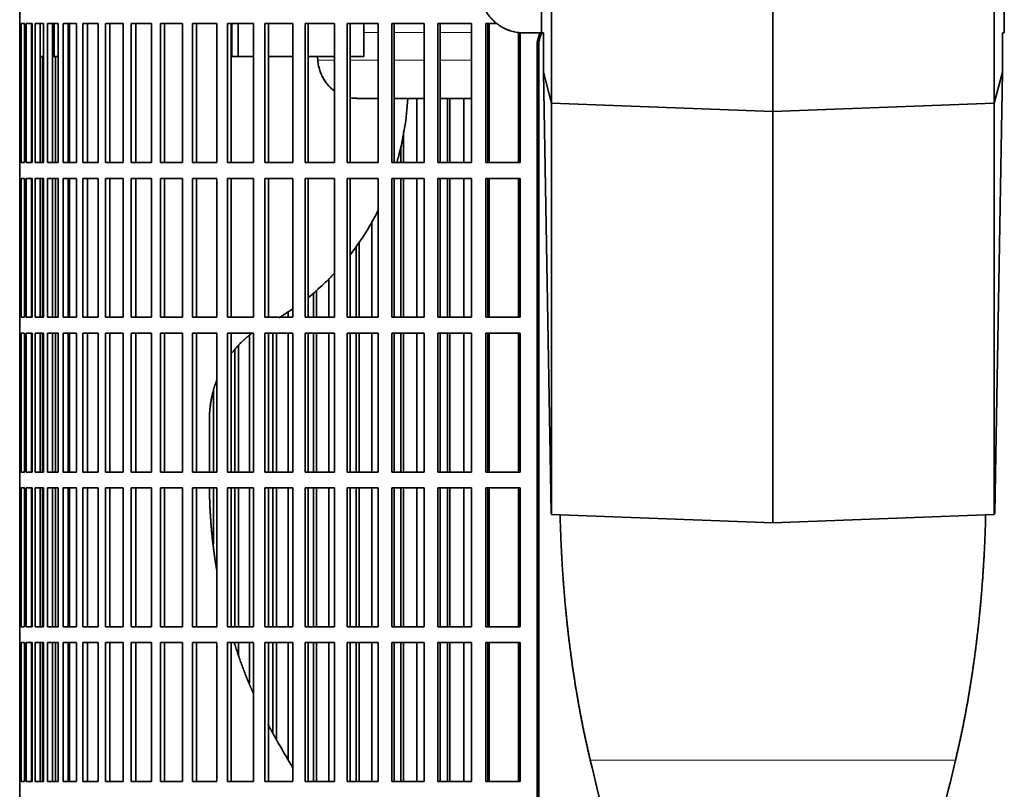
# Model space of a CAD drawing. Header units: millimetres. Extents: x 449 to 1324, y -2338 to 1809.
# Tile 15 of 30: x 456 to 643, y -331 to -184. Entities that reach past the tile are written whole.
import ezdxf

# ---------------------------------------------------------------- set-up
doc = ezdxf.new("R2010")
doc.units = ezdxf.units.MM
for name, color, linetype in [('VSI344-454_FILTR', 7, 'Continuous'), ('VSI344-454_SUPPO', 7, 'Continuous'), ('VSI344-454_TERMI', 7, 'Continuous')]:
    doc.layers.add(name, color=color, linetype=linetype)

# ---------------------------------------------------------------- blocks, each defined once
blk = doc.blocks.new('SE')
at = {"layer": 'VSI344-454_FILTR', "color": 7, "linetype": 'Continuous', "lineweight": 35}
for p, q in [((455.73, -168.88), (455.73, -184.63)), ((455.73, -184.63), (455.86, -184.63)), ((455.74, -211.13), (455.74, -184.63)), ((455.86, -211.13), (455.86, -184.63)), ((456.01, -184.63), (456.63, -184.63)), ((456.01, -211.13), (456.01, -184.63)), ((456.63, -211.13), (456.63, -184.63)), ((456.99, -184.63), (458.09, -184.63)), ((456.99, -211.13), (456.99, -184.63)), ((457.98, -211.13), (457.98, -184.63)), ((458.09, -211.13), (458.09, -184.63)), ((458.66, -184.63), (460.24, -184.63)), ((458.66, -211.13), (458.66, -184.63)), ((459.64, -211.13), (459.64, -184.63)), ((460.24, -211.13), (460.24, -184.63)), ((461.01, -184.63), (463.07, -184.63)), ((461.01, -211.13), (461.01, -184.63)), ((461.97, -211.13), (461.97, -184.63)), ((463.07, -211.13), (463.07, -184.63)), ((464.04, -184.63), (466.56, -184.63)), ((464.04, -211.13), (464.04, -184.63)), ((464.98, -211.13), (464.98, -184.63)), ((466.56, -211.13), (466.56, -184.63)), ((467.73, -184.63), (470.7, -184.63)), ((467.73, -211.13), (467.73, -184.63)), ((468.64, -211.13), (468.64, -184.63)), ((470.7, -211.13), (470.7, -184.63)), ((472.06, -184.63), (475.47, -184.63)), ((472.06, -211.13), (472.06, -184.63)), ((472.93, -211.13), (472.93, -184.63)), ((475.47, -211.13), (475.47, -184.63)), ((477, -184.63), (480.83, -184.63)), ((477, -211.13), (477, -184.63)), ((477.84, -211.13), (477.84, -184.63)), ((480.83, -211.13), (480.83, -184.63)), ((482.55, -184.63), (486.78, -184.63)), ((482.55, -211.13), (482.55, -184.63)), ((483.34, -211.13), (483.34, -184.63)), ((486.78, -211.13), (486.78, -184.63)), ((488.66, -184.63), (493.27, -184.63)), ((488.66, -211.13), (488.66, -184.63)), ((489.41, -211.13), (489.41, -184.63)), ((493.27, -211.13), (493.27, -184.63)), ((495.31, -184.63), (500.28, -184.63)), ((495.31, -211.13), (495.31, -184.63)), ((496.01, -211.13), (496.01, -184.63)), ((500.28, -211.13), (500.28, -184.63)), ((502.46, -184.63), (507.77, -184.63)), ((502.46, -211.13), (502.46, -184.63)), ((503.12, -211.13), (503.12, -184.63)), ((507.77, -211.13), (507.77, -184.63)), ((510.09, -184.63), (515.71, -184.63)), ((510.09, -211.13), (510.09, -184.63)), ((510.69, -211.13), (510.69, -184.63)), ((515.71, -211.13), (515.71, -184.63)), ((518.15, -184.63), (524.05, -184.63)), ((518.15, -211.13), (518.15, -184.63)), ((518.69, -211.13), (518.69, -184.63)), ((524.05, -211.13), (524.05, -184.63)), ((526.61, -184.63), (532.76, -184.63)), ((526.61, -211.13), (526.61, -184.63)), ((527.09, -211.13), (527.09, -184.63)), ((532.76, -211.13), (532.76, -184.63)), ((535.42, -184.63), (541.79, -184.63)), ((535.42, -211.13), (535.42, -184.63)), ((535.84, -211.13), (535.84, -184.63)), ((541.79, -211.13), (541.79, -184.63)), ((544.54, -184.63), (546.67, -184.63)), ((544.54, -211.13), (544.54, -184.63)), ((544.9, -211.13), (544.9, -184.63)), ((551.11, -211.13), (551.11, -186.32)), ((554.29, -459.88), (554.29, -188.88)), ((554.61, -459.88), (554.61, -188.88)), ((460.06, -211.13), (460.06, -190.88)), ((462.54, -211.13), (462.54, -190.88)), ((531.42, -211.13), (531.42, -198.88)), ((537.24, -211.13), (537.24, -198.88)), ((537.69, -211.13), (537.69, -198.88)), ((540.33, -211.13), (540.33, -198.88)), ((528.88, -211.13), (528.88, -205.24)), ((528.36, -211.13), (528.36, -208)), ((455.73, -211.13), (455.86, -211.13)), ((455.73, -211.13), (455.73, -214.13)), ((456.01, -211.13), (456.63, -211.13)), ((456.99, -211.13), (458.09, -211.13)), ((458.66, -211.13), (460.24, -211.13)), ((461.01, -211.13), (463.07, -211.13)), ((464.04, -211.13), (466.56, -211.13)), ((467.73, -211.13), (470.7, -211.13)), ((472.06, -211.13), (475.47, -211.13)), ((477, -211.13), (480.83, -211.13)), ((482.55, -211.13), (486.78, -211.13)), ((488.66, -211.13), (493.27, -211.13)), ((495.31, -211.13), (500.28, -211.13)), ((502.46, -211.13), (507.77, -211.13)), ((510.09, -211.13), (515.71, -211.13)), ((518.15, -211.13), (524.05, -211.13)), ((526.61, -211.13), (532.76, -211.13)), ((535.42, -211.13), (541.79, -211.13)), ((544.54, -211.13), (551.11, -211.13)), ((455.73, -214.13), (455.86, -214.13)), ((455.74, -240.63), (455.74, -214.13)), ((455.86, -240.63), (455.86, -214.13)), ((456.01, -214.13), (456.63, -214.13)), ((456.01, -240.63), (456.01, -214.13)), ((456.63, -240.63), (456.63, -214.13)), ((456.99, -214.13), (458.09, -214.13)), ((456.99, -240.63), (456.99, -214.13)), ((457.98, -240.63), (457.98, -214.13)), ((458.09, -240.63), (458.09, -214.13)), ((458.66, -214.13), (460.24, -214.13)), ((458.66, -240.63), (458.66, -214.13)), ((459.64, -240.63), (459.64, -214.13)), ((460.06, -240.63), (460.06, -214.13)), ((460.24, -240.63), (460.24, -214.13)), ((461.01, -214.13), (463.07, -214.13)), ((461.01, -240.63), (461.01, -214.13)), ((461.97, -240.63), (461.97, -214.13)), ((462.54, -240.63), (462.54, -214.13)), ((463.07, -240.63), (463.07, -214.13)), ((464.04, -214.13), (466.56, -214.13)), ((464.04, -240.63), (464.04, -214.13)), ((464.98, -240.63), (464.98, -214.13)), ((466.56, -240.63), (466.56, -214.13)), ((467.73, -214.13), (470.7, -214.13)), ((467.73, -240.63), (467.73, -214.13)), ((468.64, -240.63), (468.64, -214.13)), ((470.7, -240.63), (470.7, -214.13)), ((472.06, -214.13), (475.47, -214.13)), ((472.06, -240.63), (472.06, -214.13)), ((472.93, -240.63), (472.93, -214.13)), ((475.47, -240.63), (475.47, -214.13)), ((477, -214.13), (480.83, -214.13)), ((477, -240.63), (477, -214.13)), ((477.84, -240.63), (477.84, -214.13)), ((480.83, -240.63), (480.83, -214.13)), ((482.55, -214.13), (486.78, -214.13)), ((482.55, -240.63), (482.55, -214.13)), ((483.34, -240.63), (483.34, -214.13)), ((486.78, -240.63), (486.78, -214.13)), ((488.66, -214.13), (493.27, -214.13)), ((488.66, -240.63), (488.66, -214.13)), ((489.41, -240.63), (489.41, -214.13)), ((493.27, -240.63), (493.27, -214.13)), ((495.31, -214.13), (500.28, -214.13)), ((495.31, -240.63), (495.31, -214.13)), ((496.01, -240.63), (496.01, -214.13)), ((500.28, -240.63), (500.28, -214.13)), ((502.46, -214.13), (507.77, -214.13)), ((502.46, -240.63), (502.46, -214.13)), ((503.12, -240.63), (503.12, -214.13)), ((507.77, -240.63), (507.77, -214.13)), ((510.09, -214.13), (515.71, -214.13)), ((510.09, -240.63), (510.09, -214.13)), ((510.69, -240.63), (510.69, -214.13)), ((515.71, -240.63), (515.71, -214.13)), ((518.15, -214.13), (524.05, -214.13)), ((518.15, -240.63), (518.15, -214.13)), ((518.69, -240.63), (518.69, -214.13)), ((524.05, -240.63), (524.05, -214.13)), ((526.61, -214.13), (532.76, -214.13)), ((526.61, -240.63), (526.61, -214.13)), ((527.09, -240.63), (527.09, -214.13)), ((528.36, -240.63), (528.36, -214.13)), ((528.88, -240.63), (528.88, -214.13)), ((531.42, -240.63), (531.42, -214.13)), ((532.76, -240.63), (532.76, -214.13)), ((535.42, -214.13), (541.79, -214.13)), ((535.42, -240.63), (535.42, -214.13)), ((535.84, -240.63), (535.84, -214.13)), ((537.24, -240.63), (537.24, -214.13)), ((537.69, -240.63), (537.69, -214.13)), ((540.33, -240.63), (540.33, -214.13)), ((541.79, -240.63), (541.79, -214.13)), ((544.54, -214.13), (551.11, -214.13)), ((544.54, -240.63), (544.54, -214.13)), ((544.9, -240.63), (544.9, -214.13)), ((551.11, -240.63), (551.11, -214.13)), ((522.85, -240.63), (522.85, -222.37)), ((520.4, -240.63), (520.4, -226.25)), ((519.83, -240.63), (519.83, -227.12)), ((514.64, -240.63), (514.64, -233.2)), ((511.68, -240.63), (511.68, -236)), ((512.31, -240.63), (512.31, -235.44)), ((506.85, -240.63), (506.85, -239.57)), ((455.73, -240.63), (455.86, -240.63)), ((455.73, -240.63), (455.73, -243.63)), ((456.01, -240.63), (456.63, -240.63)), ((456.99, -240.63), (458.09, -240.63)), ((458.66, -240.63), (460.24, -240.63)), ((461.01, -240.63), (463.07, -240.63)), ((464.04, -240.63), (466.56, -240.63)), ((467.73, -240.63), (470.7, -240.63)), ((472.06, -240.63), (475.47, -240.63)), ((477, -240.63), (480.83, -240.63)), ((482.55, -240.63), (486.78, -240.63)), ((488.66, -240.63), (493.27, -240.63)), ((495.31, -240.63), (500.28, -240.63)), ((502.46, -240.63), (507.77, -240.63)), ((510.09, -240.63), (515.71, -240.63)), ((518.15, -240.63), (524.05, -240.63)), ((526.61, -240.63), (532.76, -240.63)), ((535.42, -240.63), (541.79, -240.63)), ((544.54, -240.63), (551.11, -240.63)), ((455.73, -243.63), (455.86, -243.63)), ((455.74, -270.13), (455.74, -243.63)), ((455.86, -270.13), (455.86, -243.63)), ((456.01, -243.63), (456.63, -243.63)), ((456.01, -270.13), (456.01, -243.63)), ((456.63, -270.13), (456.63, -243.63)), ((456.99, -243.63), (458.09, -243.63)), ((456.99, -270.13), (456.99, -243.63)), ((457.98, -270.13), (457.98, -243.63)), ((458.09, -270.13), (458.09, -243.63)), ((458.66, -243.63), (460.24, -243.63)), ((458.66, -270.13), (458.66, -243.63)), ((459.64, -270.13), (459.64, -243.63)), ((460.06, -270.13), (460.06, -243.63)), ((460.24, -270.13), (460.24, -243.63)), ((461.01, -243.63), (463.07, -243.63)), ((461.01, -270.13), (461.01, -243.63)), ((461.97, -270.13), (461.97, -243.63)), ((462.54, -270.13), (462.54, -243.63)), ((463.07, -270.13), (463.07, -243.63)), ((464.04, -243.63), (466.56, -243.63)), ((464.04, -270.13), (464.04, -243.63)), ((464.98, -270.13), (464.98, -243.63)), ((466.56, -270.13), (466.56, -243.63)), ((467.73, -243.63), (470.7, -243.63)), ((467.73, -270.13), (467.73, -243.63)), ((468.64, -270.13), (468.64, -243.63)), ((470.7, -270.13), (470.7, -243.63)), ((472.06, -243.63), (475.47, -243.63)), ((472.06, -270.13), (472.06, -243.63)), ((472.93, -270.13), (472.93, -243.63)), ((475.47, -270.13), (475.47, -243.63)), ((477, -243.63), (480.83, -243.63)), ((477, -270.13), (477, -243.63)), ((477.84, -270.13), (477.84, -243.63)), ((480.83, -270.13), (480.83, -243.63)), ((482.55, -243.63), (486.78, -243.63)), ((482.55, -270.13), (482.55, -243.63)), ((483.34, -270.13), (483.34, -243.63)), ((486.78, -270.13), (486.78, -243.63)), ((488.66, -243.63), (493.27, -243.63)), ((488.66, -270.13), (488.66, -243.63)), ((489.41, -270.13), (489.41, -243.63)), ((493.27, -270.13), (493.27, -243.63)), ((495.31, -243.63), (500.28, -243.63)), ((495.31, -270.13), (495.31, -243.63)), ((496.01, -270.13), (496.01, -243.63)), ((500.28, -270.13), (500.28, -243.63)), ((502.46, -243.63), (507.77, -243.63)), ((502.46, -270.13), (502.46, -243.63)), ((503.12, -270.13), (503.12, -243.63)), ((503.97, -270.13), (503.97, -243.63)), ((504.65, -270.13), (504.65, -243.63)), ((506.85, -270.13), (506.85, -243.63)), ((507.77, -270.13), (507.77, -243.63)), ((510.09, -243.63), (515.71, -243.63)), ((510.09, -270.13), (510.09, -243.63)), ((510.69, -270.13), (510.69, -243.63)), ((511.68, -270.13), (511.68, -243.63)), ((512.31, -270.13), (512.31, -243.63)), ((514.64, -270.13), (514.64, -243.63)), ((515.71, -270.13), (515.71, -243.63)), ((518.15, -243.63), (524.05, -243.63)), ((518.15, -270.13), (518.15, -243.63)), ((518.69, -270.13), (518.69, -243.63)), ((519.83, -270.13), (519.83, -243.63)), ((520.4, -270.13), (520.4, -243.63)), ((522.85, -270.13), (522.85, -243.63)), ((524.05, -270.13), (524.05, -243.63)), ((526.61, -243.63), (532.76, -243.63)), ((526.61, -270.13), (526.61, -243.63)), ((527.09, -270.13), (527.09, -243.63)), ((528.36, -270.13), (528.36, -243.63)), ((528.88, -270.13), (528.88, -243.63)), ((531.42, -270.13), (531.42, -243.63)), ((532.76, -270.13), (532.76, -243.63)), ((535.42, -243.63), (541.79, -243.63)), ((535.42, -270.13), (535.42, -243.63)), ((535.84, -270.13), (535.84, -243.63)), ((537.24, -270.13), (537.24, -243.63)), ((537.69, -270.13), (537.69, -243.63)), ((540.33, -270.13), (540.33, -243.63)), ((541.79, -270.13), (541.79, -243.63)), ((544.54, -243.63), (551.11, -243.63)), ((544.54, -270.13), (544.54, -243.63)), ((544.9, -270.13), (544.9, -243.63)), ((551.11, -270.13), (551.11, -243.63)), ((499.5, -270.13), (499.5, -244.09)), ((496.71, -270.13), (496.71, -246.78)), ((497.44, -270.13), (497.44, -245.98)), ((492.65, -270.13), (492.65, -254.53)), ((455.73, -270.13), (455.86, -270.13)), ((455.73, -270.13), (455.73, -273.13)), ((456.01, -270.13), (456.63, -270.13)), ((456.99, -270.13), (458.09, -270.13)), ((458.66, -270.13), (460.24, -270.13)), ((461.01, -270.13), (463.07, -270.13)), ((464.04, -270.13), (466.56, -270.13)), ((467.73, -270.13), (470.7, -270.13)), ((472.06, -270.13), (475.47, -270.13)), ((477, -270.13), (480.83, -270.13)), ((482.55, -270.13), (486.78, -270.13)), ((488.66, -270.13), (493.27, -270.13)), ((495.31, -270.13), (500.28, -270.13)), ((502.46, -270.13), (507.77, -270.13)), ((510.09, -270.13), (515.71, -270.13)), ((518.15, -270.13), (524.05, -270.13)), ((526.61, -270.13), (532.76, -270.13)), ((535.42, -270.13), (541.79, -270.13)), ((544.54, -270.13), (551.11, -270.13)), ((455.73, -273.13), (455.86, -273.13)), ((455.74, -299.63), (455.74, -273.13)), ((455.86, -299.63), (455.86, -273.13)), ((456.01, -273.13), (456.63, -273.13)), ((456.01, -299.63), (456.01, -273.13)), ((456.63, -299.63), (456.63, -273.13)), ((456.99, -273.13), (458.09, -273.13)), ((456.99, -299.63), (456.99, -273.13)), ((457.98, -299.63), (457.98, -273.13)), ((458.09, -299.63), (458.09, -273.13)), ((458.66, -273.13), (460.24, -273.13)), ((458.66, -299.63), (458.66, -273.13)), ((459.64, -299.63), (459.64, -273.13)), ((460.06, -299.63), (460.06, -273.13)), ((460.24, -299.63), (460.24, -273.13)), ((461.01, -273.13), (463.07, -273.13)), ((461.01, -299.63), (461.01, -273.13)), ((461.97, -299.63), (461.97, -273.13)), ((462.54, -299.63), (462.54, -273.13)), ((463.07, -299.63), (463.07, -273.13)), ((464.04, -273.13), (466.56, -273.13)), ((464.04, -299.63), (464.04, -273.13)), ((464.98, -299.63), (464.98, -273.13)), ((466.56, -299.63), (466.56, -273.13)), ((467.73, -273.13), (470.7, -273.13)), ((467.73, -299.63), (467.73, -273.13)), ((468.64, -299.63), (468.64, -273.13)), ((470.7, -299.63), (470.7, -273.13)), ((472.06, -273.13), (475.47, -273.13)), ((472.06, -299.63), (472.06, -273.13)), ((472.93, -299.63), (472.93, -273.13)), ((475.47, -299.63), (475.47, -273.13)), ((477, -273.13), (480.83, -273.13)), ((477, -299.63), (477, -273.13)), ((477.84, -299.63), (477.84, -273.13)), ((480.83, -299.63), (480.83, -273.13)), ((482.55, -273.13), (486.78, -273.13)), ((482.55, -299.63), (482.55, -273.13)), ((483.34, -299.63), (483.34, -273.13)), ((486.78, -299.63), (486.78, -273.13)), ((488.66, -273.13), (493.27, -273.13)), ((488.66, -299.63), (488.66, -273.13)), ((489.41, -299.63), (489.41, -273.13)), ((492.65, -283.89), (492.65, -273.13)), ((493.27, -299.63), (493.27, -273.13)), ((495.31, -273.13), (500.28, -273.13)), ((495.31, -299.63), (495.31, -273.13)), ((496.01, -299.63), (496.01, -273.13)), ((496.71, -299.63), (496.71, -273.13)), ((497.44, -299.63), (497.44, -273.13)), ((499.5, -299.63), (499.5, -273.13)), ((500.28, -299.63), (500.28, -273.13)), ((502.46, -273.13), (507.77, -273.13)), ((502.46, -299.63), (502.46, -273.13)), ((503.12, -299.63), (503.12, -273.13)), ((503.97, -299.63), (503.97, -273.13)), ((504.65, -299.63), (504.65, -273.13)), ((506.85, -299.63), (506.85, -273.13)), ((507.77, -299.63), (507.77, -273.13)), ((510.09, -273.13), (515.71, -273.13)), ((510.09, -299.63), (510.09, -273.13)), ((510.69, -299.63), (510.69, -273.13)), ((511.68, -299.63), (511.68, -273.13)), ((512.31, -299.63), (512.31, -273.13)), ((514.64, -299.63), (514.64, -273.13)), ((515.71, -299.63), (515.71, -273.13)), ((518.15, -273.13), (524.05, -273.13)), ((518.15, -299.63), (518.15, -273.13)), ((518.69, -299.63), (518.69, -273.13)), ((519.83, -299.63), (519.83, -273.13)), ((520.4, -299.63), (520.4, -273.13)), ((522.85, -299.63), (522.85, -273.13)), ((524.05, -299.63), (524.05, -273.13)), ((526.61, -273.13), (532.76, -273.13)), ((526.61, -299.63), (526.61, -273.13)), ((527.09, -299.63), (527.09, -273.13)), ((528.36, -299.63), (528.36, -273.13)), ((528.88, -299.63), (528.88, -273.13)), ((531.42, -299.63), (531.42, -273.13)), ((532.76, -299.63), (532.76, -273.13)), ((535.42, -273.13), (541.79, -273.13)), ((535.42, -299.63), (535.42, -273.13)), ((535.84, -299.63), (535.84, -273.13)), ((537.24, -299.63), (537.24, -273.13)), ((537.69, -299.63), (537.69, -273.13)), ((540.33, -299.63), (540.33, -273.13)), ((541.79, -299.63), (541.79, -273.13)), ((544.54, -273.13), (551.11, -273.13)), ((544.54, -299.63), (544.54, -273.13)), ((544.9, -299.63), (544.9, -273.13)), ((551.11, -299.63), (551.11, -273.13)), ((455.73, -299.63), (455.86, -299.63)), ((455.73, -299.63), (455.73, -302.63)), ((456.01, -299.63), (456.63, -299.63)), ((456.99, -299.63), (458.09, -299.63)), ((458.66, -299.63), (460.24, -299.63)), ((461.01, -299.63), (463.07, -299.63)), ((464.04, -299.63), (466.56, -299.63)), ((467.73, -299.63), (470.7, -299.63)), ((472.06, -299.63), (475.47, -299.63)), ((477, -299.63), (480.83, -299.63)), ((482.55, -299.63), (486.78, -299.63)), ((488.66, -299.63), (493.27, -299.63)), ((495.31, -299.63), (500.28, -299.63)), ((502.46, -299.63), (507.77, -299.63)), ((510.09, -299.63), (515.71, -299.63)), ((518.15, -299.63), (524.05, -299.63)), ((526.61, -299.63), (532.76, -299.63)), ((535.42, -299.63), (541.79, -299.63)), ((544.54, -299.63), (551.11, -299.63)), ((455.73, -302.63), (455.86, -302.63)), ((455.74, -329.13), (455.74, -302.63)), ((455.86, -329.13), (455.86, -302.63)), ((456.01, -302.63), (456.63, -302.63)), ((456.01, -329.13), (456.01, -302.63)), ((456.63, -329.13), (456.63, -302.63)), ((456.99, -302.63), (458.09, -302.63)), ((456.99, -329.13), (456.99, -302.63)), ((457.98, -329.13), (457.98, -302.63)), ((458.09, -329.13), (458.09, -302.63)), ((458.66, -302.63), (460.24, -302.63)), ((458.66, -329.13), (458.66, -302.63)), ((459.64, -329.13), (459.64, -302.63)), ((460.06, -329.13), (460.06, -302.63)), ((460.24, -329.13), (460.24, -302.63)), ((461.01, -302.63), (463.07, -302.63)), ((461.01, -329.13), (461.01, -302.63)), ((461.97, -329.13), (461.97, -302.63)), ((462.54, -329.13), (462.54, -302.63)), ((463.07, -329.13), (463.07, -302.63)), ((464.04, -302.63), (466.56, -302.63)), ((464.04, -329.13), (464.04, -302.63)), ((464.98, -329.13), (464.98, -302.63)), ((466.56, -329.13), (466.56, -302.63)), ((467.73, -302.63), (470.7, -302.63)), ((467.73, -329.13), (467.73, -302.63)), ((468.64, -329.13), (468.64, -302.63)), ((470.7, -329.13), (470.7, -302.63)), ((472.06, -302.63), (475.47, -302.63)), ((472.06, -329.13), (472.06, -302.63)), ((472.93, -329.13), (472.93, -302.63)), ((475.47, -329.13), (475.47, -302.63)), ((477, -302.63), (480.83, -302.63)), ((477, -329.13), (477, -302.63)), ((477.84, -329.13), (477.84, -302.63)), ((480.83, -329.13), (480.83, -302.63)), ((482.55, -302.63), (486.78, -302.63)), ((482.55, -329.13), (482.55, -302.63)), ((483.34, -329.13), (483.34, -302.63)), ((486.78, -329.13), (486.78, -302.63)), ((488.66, -302.63), (493.27, -302.63)), ((488.66, -329.13), (488.66, -302.63)), ((489.41, -329.13), (489.41, -302.63)), ((493.27, -329.13), (493.27, -302.63)), ((495.31, -302.63), (500.28, -302.63)), ((495.31, -329.13), (495.31, -302.63)), ((496.01, -329.13), (496.01, -302.63)), ((497.44, -305.06), (497.44, -302.63)), ((499.5, -310.36), (499.5, -302.63)), ((500.28, -329.13), (500.28, -302.63)), ((502.46, -302.63), (507.77, -302.63)), ((502.46, -329.13), (502.46, -302.63)), ((503.12, -329.13), (503.12, -302.63)), ((503.97, -319.77), (503.97, -302.63)), ((504.65, -321.08), (504.65, -302.63)), ((506.85, -324.97), (506.85, -302.63)), ((507.77, -329.13), (507.77, -302.63)), ((510.09, -302.63), (515.71, -302.63)), ((510.09, -329.13), (510.09, -302.63)), ((510.69, -329.13), (510.69, -302.63)), ((511.68, -329.13), (511.68, -302.63)), ((512.31, -329.13), (512.31, -302.63)), ((514.64, -329.13), (514.64, -302.63)), ((515.71, -329.13), (515.71, -302.63)), ((518.15, -302.63), (524.05, -302.63)), ((518.15, -329.13), (518.15, -302.63)), ((518.69, -329.13), (518.69, -302.63)), ((519.83, -329.13), (519.83, -302.63)), ((520.4, -329.13), (520.4, -302.63)), ((522.85, -329.13), (522.85, -302.63)), ((524.05, -329.13), (524.05, -302.63)), ((526.61, -302.63), (532.76, -302.63)), ((526.61, -329.13), (526.61, -302.63)), ((527.09, -329.13), (527.09, -302.63)), ((528.36, -329.13), (528.36, -302.63)), ((528.88, -329.13), (528.88, -302.63)), ((531.42, -329.13), (531.42, -302.63)), ((532.76, -329.13), (532.76, -302.63)), ((535.42, -302.63), (541.79, -302.63)), ((535.42, -329.13), (535.42, -302.63)), ((535.84, -329.13), (535.84, -302.63)), ((537.24, -329.13), (537.24, -302.63)), ((537.69, -329.13), (537.69, -302.63)), ((540.33, -329.13), (540.33, -302.63)), ((541.79, -329.13), (541.79, -302.63)), ((544.54, -302.63), (551.11, -302.63)), ((544.54, -329.13), (544.54, -302.63)), ((544.9, -329.13), (544.9, -302.63)), ((551.11, -329.13), (551.11, -302.63)), ((455.73, -329.13), (455.86, -329.13)), ((455.73, -329.13), (455.73, -332.13)), ((456.01, -329.13), (456.63, -329.13)), ((456.99, -329.13), (458.09, -329.13)), ((458.66, -329.13), (460.24, -329.13)), ((461.01, -329.13), (463.07, -329.13)), ((464.04, -329.13), (466.56, -329.13)), ((467.73, -329.13), (470.7, -329.13)), ((472.06, -329.13), (475.47, -329.13)), ((477, -329.13), (480.83, -329.13)), ((482.55, -329.13), (486.78, -329.13)), ((488.66, -329.13), (493.27, -329.13)), ((495.31, -329.13), (500.28, -329.13)), ((502.46, -329.13), (507.77, -329.13)), ((510.09, -329.13), (515.71, -329.13)), ((518.15, -329.13), (524.05, -329.13)), ((526.61, -329.13), (532.76, -329.13)), ((535.42, -329.13), (541.79, -329.13)), ((544.54, -329.13), (551.11, -329.13))]:
    blk.add_line(p, q, dxfattribs=at)
at = {"layer": 'VSI344-454_FILTR', "color": 4, "linetype": 'Continuous', "lineweight": 9}
blk.add_line((554.29, -188.88), (554.61, -188.88), dxfattribs=at)
at = {"layer": 'VSI344-454_FILTR', "color": 7, "linetype": 'Continuous', "lineweight": 35}
for points, knots in [([(554.29, -188.88), (554.29, -188.8), (554.3, -188.66), (554.31, -188.44), (554.33, -188.22), (554.36, -188.01), (554.4, -187.8), (554.45, -187.58), (554.51, -187.38), (554.58, -187.17), (554.71, -186.81), (554.84, -186.53), (554.95, -186.33)], [0, 0, 0, 0, 0.027983, 0.0557899, 0.0834734, 0.1110867, 0.1386835, 0.1663177, 0.1940428, 0.2219119, 0.2499772, 0.3401037, 0.3401037, 0.3401037, 0.3401037]), ([(555.28, -186.31), (555.16, -186.52), (555, -186.86), (554.83, -187.33), (554.73, -187.71), (554.66, -188.09), (554.61, -188.48), (554.61, -188.74), (554.61, -188.88)], [0.6563788, 0.6563788, 0.6563788, 0.6563788, 0.7500173, 0.8003848, 0.8502554, 0.8999393, 0.9497504, 1, 1, 1, 1])]:
    blk.add_open_spline(points, degree=3, knots=knots, dxfattribs=at)
at = {"layer": 'VSI344-454_SUPPO', "color": 7, "linetype": 'Continuous', "lineweight": 35}
for p, q in [((462.32, -190.88), (462.32, -184.63)), ((465.23, -211.13), (465.23, -184.63)), ((496.16, -190.88), (496.16, -184.63)), ((497.37, -190.88), (497.37, -184.63)), ((521.28, -190.88), (521.28, -184.63)), ((545.16, -211.13), (545.16, -184.63)), ((550.76, -211.13), (550.76, -186.29)), ((457.98, -190.88), (458.09, -190.88)), ((459.64, -190.88), (460.24, -190.88)), ((461.97, -190.88), (462.32, -190.88)), ((462.32, -190.88), (463.07, -190.88)), ((464.98, -190.88), (465.23, -190.88)), ((496.16, -190.88), (497.37, -190.88)), ((497.37, -190.88), (500.28, -190.88)), ((503.12, -190.88), (507.77, -190.88)), ((510.69, -190.88), (515.71, -190.88)), ((512.51, -191.57), (512.45, -190.88)), ((518.69, -190.88), (521.28, -190.88)), ((519.87, -198.88), (524.05, -198.88)), ((527.09, -198.88), (532.76, -198.88)), ((535.84, -198.88), (541.79, -198.88)), ((544.9, -198.88), (545.16, -198.88)), ((465.23, -240.63), (465.23, -214.13)), ((545.16, -240.63), (545.16, -214.13)), ((550.76, -240.63), (550.76, -214.13)), ((465.23, -270.13), (465.23, -243.63)), ((545.16, -270.13), (545.16, -243.63)), ((550.76, -270.13), (550.76, -243.63)), ((491.87, -270.13), (491.87, -260.23)), ((465.23, -299.63), (465.23, -273.13)), ((545.16, -299.63), (545.16, -273.13)), ((550.76, -299.63), (550.76, -273.13)), ((465.23, -329.13), (465.23, -302.63)), ((545.16, -329.13), (545.16, -302.63)), ((550.76, -329.13), (550.76, -302.63))]:
    blk.add_line(p, q, dxfattribs=at)
at = {"layer": 'VSI344-454_SUPPO', "color": 4, "linetype": 'Continuous', "lineweight": 9}
for p, q in [((524.05, -186.35), (521.28, -186.35)), ((532.76, -186.35), (527.09, -186.35)), ((541.79, -186.35), (535.84, -186.35)), ((545.16, -186.35), (544.9, -186.35)), ((512.51, -191.57), (515.71, -191.57)), ((518.69, -191.57), (524.05, -191.57)), ((527.09, -191.57), (532.76, -191.57)), ((535.84, -191.57), (541.79, -191.57)), ((544.9, -191.57), (545.16, -191.57)), ((564.44, -325.07), (634.02, -325.07))]:
    blk.add_line(p, q, dxfattribs=at)
at = {"layer": 'VSI344-454_SUPPO', "color": 7, "linetype": 'Continuous', "lineweight": 35}
for points, degree, knots in [([(512.51, -191.57), (512.54, -191.86), (512.61, -192.44), (512.82, -193.31), (513.11, -194.16), (513.51, -194.98), (514, -195.76), (514.58, -196.49), (515.16, -197.05), (515.55, -197.37), (515.7, -197.48)], 3, [0, 0, 0, 0, 0.0417365, 0.0843208, 0.127753, 0.1720331, 0.2171609, 0.2631364, 0.3099596, 0.3384804, 0.3384804, 0.3384804, 0.3384804]), ([(529.67, -198.88), (529.46, -202.7), (528.86, -206.45), (527.78, -210.46), (527.69, -210.81), (527.59, -211.15)], 3, [0.0517388, 0.0517388, 0.0517388, 0.0517388, 0.25, 0.25, 0.2684606, 0.2684606, 0.2684606, 0.2684606]), ([(524.12, -220.06), (523.58, -221.15), (523, -222.21), (521.29, -225.12), (520.06, -226.94), (518.73, -228.65)], 3, [0.4358245, 0.4358245, 0.4358245, 0.4358245, 0.5, 0.5, 0.6155764, 0.6155764, 0.6155764, 0.6155764]), ([(515.72, -232.19), (515.07, -232.88), (514.41, -233.55), (512.76, -235.11), (511.76, -235.99), (510.73, -236.82)], 3, [0.6987897, 0.6987897, 0.6987897, 0.6987897, 0.75, 0.75, 0.8223069, 0.8223069, 0.8223069, 0.8223069]), ([(495.99, -247.64), (496.98, -246.32), (498.18, -245.18), (499.08, -244.33), (500.06, -243.61)], 2, [0.6005011, 0.6005011, 0.6005011, 0.75, 0.75, 0.8637646, 0.8637646, 0.8637646]), ([(491.87, -260.23), (491.87, -257.37), (492.61, -254.65), (492.88, -253.64), (493.24, -252.68)], 2, [0, 0, 0, 0.25, 0.25, 0.3403799, 0.3403799, 0.3403799]), ([(493.24, -288.7), (492.95, -286.94), (492.72, -285.15), (491.94, -279.18), (491.88, -273.13)], 2, [0.6816481, 0.6816481, 0.6816481, 0.75, 0.75, 0.9800661, 0.9800661, 0.9800661]), ([(564.44, -325.07), (563.02, -319.13), (561.93, -312.76), (560.84, -306.36), (560.1, -299.64), (559.36, -292.93), (558.99, -285.99), (558.78, -282.14), (558.69, -278.27)], 2, [0, 0, 0, 0.25, 0.25, 0.5, 0.5, 0.75, 0.75, 0.8891852, 0.8891852, 0.8891852]), ([(639.77, -278.27), (639.68, -282.14), (639.47, -285.99), (639.1, -292.93), (638.36, -299.64), (637.62, -306.36), (636.53, -312.76), (635.45, -319.13), (634.02, -325.07)], 2, [0.1108193, 0.1108193, 0.1108193, 0.25, 0.25, 0.5, 0.5, 0.75, 0.75, 1, 1, 1]), ([(500.22, -312.28), (499.79, -311.3), (499.38, -310.32), (497.83, -306.55), (496.6, -302.66)], 2, [0.2087608, 0.2087608, 0.2087608, 0.25, 0.25, 0.4066844, 0.4066844, 0.4066844])]:
    blk.add_open_spline(points, degree=degree, knots=knots, dxfattribs=at)
for points, degree in [([(518.68, -198.77), (519.11, -198.84), (519.55, -198.88), (519.99, -198.87)], 3), ([(507.78, -239.01), (506.9, -239.6), (506, -240.17), (505.09, -240.71)], 3), ([(505.07, -321.89), (504.01, -320.06), (503.04, -318.18)], 2), ([(507.77, -326.57), (506.87, -325.01), (505.97, -323.45), (505.07, -321.89)], 3), ([(579.09, -386.17), (577.59, -379.92), (574.51, -367.07), (569.62, -346.71), (566.2, -332.4), (564.44, -325.07)], 3), ([(619.37, -386.17), (620.87, -379.92), (623.96, -367.07), (628.84, -346.71), (632.27, -332.4), (634.02, -325.07)], 3)]:
    blk.add_open_spline(points, degree=degree, dxfattribs=at)
at = {"layer": 'VSI344-454_TERMI', "color": 7, "linetype": 'Continuous', "lineweight": 35}
for p, q in [((555.14, -186.38), (555.14, -166.38)), ((557.05, -199.79), (557.05, -166.38)), ((599.23, -201.38), (599.23, -166.38)), ((641.41, -199.79), (641.41, -166.38)), ((643.32, -166.38), (643.32, -186.38)), ((551.64, -186.38), (555.14, -186.38)), ((555.14, -186.38), (555.51, -186.38)), ((555.51, -193.87), (555.51, -186.38)), ((642.96, -193.87), (642.96, -186.38)), ((643.32, -186.38), (642.96, -186.38)), ((555.51, -193.87), (557.05, -199.79)), ((556.98, -277.91), (555.51, -193.87)), ((641.41, -199.79), (642.96, -193.87)), ((641.49, -277.91), (642.96, -193.87)), ((557.05, -199.79), (599.23, -201.38)), ((557.05, -199.79), (557.05, -278.2)), ((599.23, -201.38), (641.41, -199.79)), ((641.41, -199.79), (641.41, -278.2)), ((599.23, -201.38), (599.23, -279.79)), ((557.05, -278.2), (556.98, -277.91)), ((599.23, -279.79), (557.05, -278.2)), ((641.41, -278.2), (599.23, -279.79)), ((641.49, -277.91), (641.41, -278.2))]:
    blk.add_line(p, q, dxfattribs=at)
blk.add_open_spline([(543.23, -177.38), (543.23, -177.48), (543.23, -177.67), (543.25, -177.97), (543.27, -178.26), (543.3, -178.56), (543.34, -178.85), (543.39, -179.14), (543.45, -179.42), (543.51, -179.71), (543.59, -179.99), (543.67, -180.28), (543.77, -180.56), (543.93, -181.01), (544.21, -181.64), (544.63, -182.39), (545.12, -183.11), (545.68, -183.77), (546.29, -184.36), (546.96, -184.89), (547.66, -185.34), (548.33, -185.67), (548.93, -185.91), (549.46, -186.08), (549.99, -186.21), (550.53, -186.31), (551.08, -186.37), (551.45, -186.37), (551.64, -186.38)], degree=3, knots=[0, 0, 0, 0, 0.021051, 0.042001, 0.062873, 0.08369, 0.104474, 0.125249, 0.146036, 0.166859, 0.18774, 0.208703, 0.229768, 0.250959, 0.313199, 0.375603, 0.438616, 0.501374, 0.564129, 0.627102, 0.689223, 0.75131, 0.793093, 0.834507, 0.875728, 0.916932, 0.958298, 1, 1, 1, 1], dxfattribs=at)

msp = doc.modelspace()

# ---------------------------------------------------------------- block references
msp.add_blockref('SE', (0, 0))

doc.saveas('drawing.dxf')
